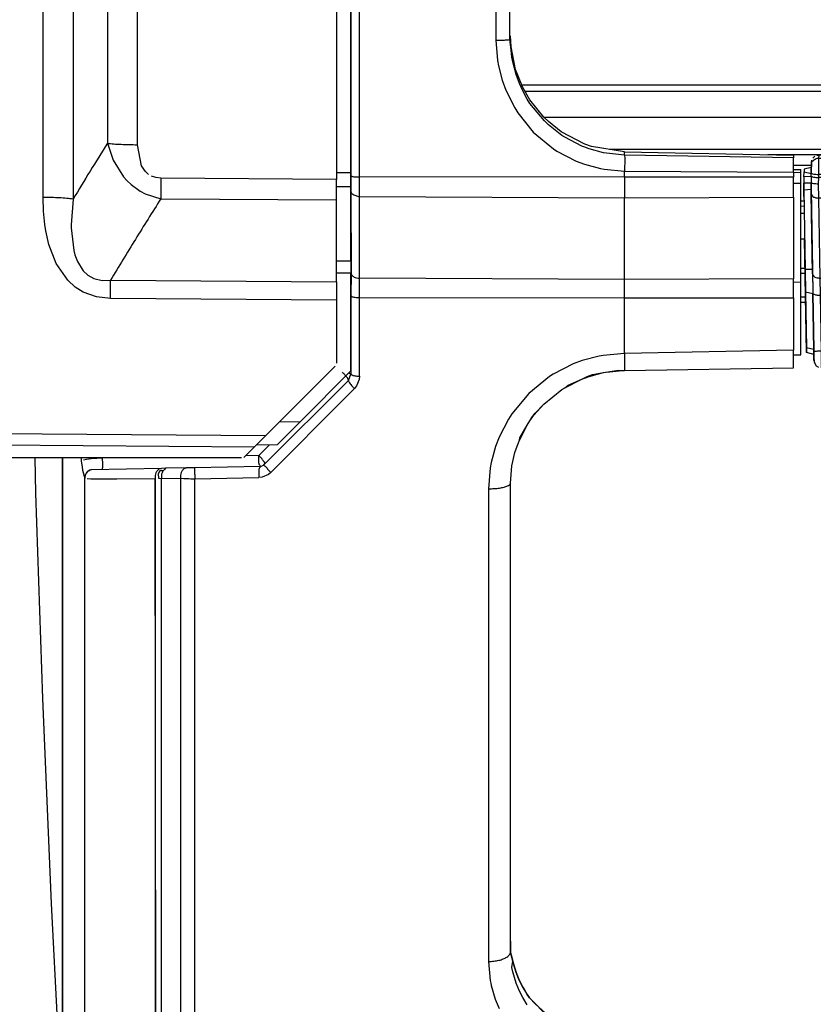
# Model space of a CAD drawing. Header units: millimetres. Extents: x -721 to -161, y -237 to 477.
# Tile 5 of 27: x -669 to -615, y -100 to -32. Entities that reach past the tile are written whole.
import ezdxf

# ---------------------------------------------------------------- set-up
doc = ezdxf.new("R2010")
doc.units = ezdxf.units.MM

# ---------------------------------------------------------------- blocks, each defined once
blk = doc.blocks.new('Rueckteil__36', base_point=(-668.6292724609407, -225.4081346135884))
at = {"color": 1, "linetype": 'Continuous'}
for p, q in [((-645.8938323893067, -42.63022784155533), (-645.8938323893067, -1.308039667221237)), ((-636.4973230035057, -10.72715915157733), (-636.4973230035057, -33.21110835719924)), ((-636.4973230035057, -33.21110835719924), (-636.3894653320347, -34.6068420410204)), ((-635.4543762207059, -33.88380432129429), (-635.5353239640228, -33.16758856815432)), ((-635.3925628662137, -34.37924194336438), (-635.4543762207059, -33.88380432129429)), ((-635.3362731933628, -34.6964721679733), (-635.3925628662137, -34.37924194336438)), ((-636.3894653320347, -34.6068420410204), (-636.3259582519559, -34.96675109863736)), ((-636.3259582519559, -34.96675109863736), (-636.0682678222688, -35.96769714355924)), ((-635.1066741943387, -35.58305358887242), (-635.3362731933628, -34.6964721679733)), ((-634.8831939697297, -36.19259643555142), (-635.1066741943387, -35.58305358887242)), ((-636.0682678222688, -35.96769714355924), (-635.8163452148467, -36.6588745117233)), ((-634.6489257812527, -36.70639038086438), (-634.8831939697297, -36.19259643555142)), ((-635.8163452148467, -36.6588745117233), (-635.2047729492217, -37.87500000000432)), ((-634.3387298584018, -37.26890563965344), (-634.6489257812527, -36.70639038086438)), ((-634.1509552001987, -37.56420898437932), (-634.3387298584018, -37.26890563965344)), ((-635.2047729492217, -37.87500000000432), (-634.9925994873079, -38.2106323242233)), ((-633.1592559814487, -38.77388000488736), (-634.1509552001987, -37.56420898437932)), ((-634.9925994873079, -38.2106323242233), (-633.9200134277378, -39.53569030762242)), ((-632.8788604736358, -39.04122924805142), (-633.1592559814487, -38.77388000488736)), ((-631.9563598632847, -39.76266479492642), (-632.8788604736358, -39.04122924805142)), ((-633.9200134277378, -39.53569030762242), (-632.5237884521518, -40.69812011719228)), ((-631.7527618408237, -39.89463806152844), (-631.9563598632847, -39.76266479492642)), ((-630.5782165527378, -40.50251770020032), (-631.7527618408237, -39.89463806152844)), ((-630.3779907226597, -40.58280944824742), (-630.5782165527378, -40.50251770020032)), ((-630.0753936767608, -40.69247436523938), (-630.3779907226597, -40.58280944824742)), ((-632.5237884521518, -40.69812011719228), (-632.2901306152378, -40.85035705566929)), ((-632.2901306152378, -40.85035705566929), (-630.9731140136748, -41.53540039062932)), ((-629.0839691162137, -40.96052551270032), (-630.0753936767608, -40.69247436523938)), ((-628.8712768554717, -41.00082397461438), (-629.0839691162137, -40.96052551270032)), ((-627.6273972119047, -41.1211866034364), (-628.8712768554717, -41.00082397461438)), ((-627.6273972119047, -41.1211866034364), (-627.6282157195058, -40.90548160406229)), ((-627.6157836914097, -41.35350036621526), (-627.6282157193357, -42.23531817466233)), ((-615.9885964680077, -41.31107562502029), (-627.6273972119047, -41.1211866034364)), ((-627.6273972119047, -41.1211866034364), (-627.6157836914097, -41.35350036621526)), ((-630.9731140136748, -41.53540039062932), (-630.3961944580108, -41.75444030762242)), ((-630.3961944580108, -41.75444030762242), (-629.2925109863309, -42.05397033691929)), ((-627.6282157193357, -42.64985010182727), (-645.8938323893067, -42.63022784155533)), ((-645.8938323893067, -43.97637954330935), (-645.8938323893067, -42.63022784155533)), ((-629.2925109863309, -42.05397033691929), (-629.0324859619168, -42.10316467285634)), ((-629.0324859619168, -42.10316467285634), (-627.6282157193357, -42.23531817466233)), ((-627.6282157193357, -42.23531817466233), (-615.9885964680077, -42.30844509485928)), ((-627.6282157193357, -42.64985010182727), (-627.6282157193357, -42.23531817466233)), ((-615.9885964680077, -42.63734597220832), (-627.6282157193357, -42.64985010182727)), ((-627.6282157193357, -42.64985010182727), (-627.6282157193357, -44.07154179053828)), ((-645.8938323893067, -43.97637954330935), (-627.6282157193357, -44.07154179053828)), ((-645.8938323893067, -49.60514281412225), (-645.8938323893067, -43.97637954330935)), ((-627.6282157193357, -44.07154179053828), (-615.9885964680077, -44.01090040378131)), ((-627.6282157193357, -49.70030506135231), (-627.6282157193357, -44.07154179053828)), ((-627.6282157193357, -49.70030506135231), (-645.8938323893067, -49.60514281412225)), ((-645.8938323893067, -50.93277810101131), (-645.8938323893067, -49.60514281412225)), ((-615.9885964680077, -49.63966367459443), (-627.6282157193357, -49.70030506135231)), ((-627.6282157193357, -50.96095702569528), (-627.6282157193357, -49.70030506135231)), ((-645.8938323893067, -56.34649401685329), (-645.8938323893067, -50.93277810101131)), ((-645.8938323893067, -50.93277810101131), (-627.6282157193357, -50.96095702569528)), ((-627.6282157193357, -50.96095702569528), (-615.9885964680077, -50.94300022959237)), ((-627.6282157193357, -54.78536567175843), (-627.6282157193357, -50.96095702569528)), ((-629.1141204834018, -54.91804504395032), (-629.3851013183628, -54.96774291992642)), ((-627.6282157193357, -54.78536567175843), (-629.1141204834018, -54.91804504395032)), ((-615.9885964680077, -54.56330535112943), (-627.6282157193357, -54.78536567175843)), ((-627.6282157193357, -54.78536567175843), (-627.6282157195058, -55.95237917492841)), ((-631.1625976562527, -55.50317382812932), (-632.5600738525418, -56.21647644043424)), ((-630.5570373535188, -55.2780151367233), (-631.1625976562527, -55.50317382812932)), ((-629.3851013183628, -54.96774291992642), (-630.5570373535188, -55.2780151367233)), ((-632.5600738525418, -56.21647644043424), (-632.8012084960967, -56.37072753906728)), ((-645.9169921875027, -56.58132934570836), (-646.0951385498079, -57.01400756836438)), ((-645.8938323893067, -56.34649401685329), (-645.9169921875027, -56.58132934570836)), ((-632.8012084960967, -56.37072753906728), (-634.2315368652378, -57.53088378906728)), ((-646.9678344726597, -57.92333984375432), (-646.2453042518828, -57.1981432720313)), ((-646.0951385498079, -57.01400756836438), (-646.2453042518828, -57.1981432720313)), ((-634.2315368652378, -57.53088378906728), (-635.4110107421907, -58.94885253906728)), ((-652.0047454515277, -62.97879946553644), (-646.9678344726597, -57.92333984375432)), ((-635.4110107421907, -58.94885253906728), (-635.6386871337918, -59.3016967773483)), ((-635.6386871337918, -59.3016967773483), (-636.2818298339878, -60.55320739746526)), ((-636.2818298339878, -60.55320739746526), (-636.5243072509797, -61.19462585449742)), ((-652.1209716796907, -61.10363769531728), (-652.8375662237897, -61.81730330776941)), ((-636.5243072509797, -61.19462585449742), (-636.8205413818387, -62.2980041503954)), ((-665.0697375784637, -61.9841857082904), (-665.0697377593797, -62.18778351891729)), ((-665.0697377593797, -62.18778351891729), (-665.0194702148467, -62.61610412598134)), ((-664.7106018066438, -62.08720397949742), (-664.9281311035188, -62.12878417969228)), ((-664.3981781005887, -62.0502014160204), (-664.7106018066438, -62.08720397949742)), ((-664.1479644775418, -62.0299682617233), (-664.3981781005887, -62.0502014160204)), ((-663.9993743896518, -62.0206604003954), (-664.1479644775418, -62.0299682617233)), ((-663.6029138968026, -62.00424024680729), (-663.9993743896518, -62.0206604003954)), ((-662.4482600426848, -61.98419003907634), (-663.6029138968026, -62.00424024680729)), ((-652.8375662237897, -61.81730330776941), (-653.7518001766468, -61.83317869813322)), ((-636.8205413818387, -62.2980041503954), (-636.8880310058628, -62.67068481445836)), ((-665.0194702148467, -62.61610412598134), (-664.9934082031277, -62.81806945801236)), ((-664.9934082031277, -62.81806945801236), (-664.8167252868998, -63.39522034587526)), ((-652.0047454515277, -62.97879946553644), (-652.1814575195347, -63.12475585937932)), ((-636.8880310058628, -62.67068481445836), (-637.0016862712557, -64.10297067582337)), ((-664.8167252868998, -145.7405486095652), (-664.8167252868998, -63.39522034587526)), ((-664.6584625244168, -63.40257263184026), (-664.4252471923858, -63.40840148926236)), ((-664.4252471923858, -63.40840148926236), (-663.9362182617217, -63.41427612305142)), ((-663.9362182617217, -63.41427612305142), (-662.6155853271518, -63.41593933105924)), ((-662.6155853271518, -63.41593933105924), (-659.9817590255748, -63.39958184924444)), ((-659.9817590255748, -63.39958184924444), (-659.9817590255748, -151.5207394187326)), ((-659.7424926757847, -63.36309814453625), (-659.5493009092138, -63.40086593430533)), ((-659.5493009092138, -63.40086593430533), (-658.2265111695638, -63.38184252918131)), ((-659.5493009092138, -154.6678998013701), (-659.5493009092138, -63.40086593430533)), ((-658.2265111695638, -63.38184252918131), (-658.0116729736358, -63.39533996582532)), ((-658.2265111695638, -63.38184252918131), (-658.2265111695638, -155.9248625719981)), ((-658.0116729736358, -63.39533996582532), (-657.6632232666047, -63.40704345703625)), ((-657.6632232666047, -63.40704345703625), (-657.5190429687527, -63.40904235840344)), ((-657.5190429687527, -63.40904235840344), (-657.2535880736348, -63.40887981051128)), ((-657.2535880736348, -63.40887981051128), (-652.8323307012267, -63.33138682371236)), ((-657.2535880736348, -156.2696151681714), (-657.2535880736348, -63.40887981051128)), ((-652.6017761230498, -63.30453491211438), (-652.8323307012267, -63.33138682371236)), ((-652.1814575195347, -63.12475585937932), (-652.6017761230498, -63.30453491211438)), ((-637.0016862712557, -64.10297067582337), (-637.0016862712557, -96.65496651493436)), ((-637.0016862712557, -96.65496651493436), (-636.8880310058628, -97.97032165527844)), ((-635.3926086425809, -97.07606506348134), (-635.3389129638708, -96.62887573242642)), ((-635.3360443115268, -97.3602905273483), (-635.3926086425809, -97.07606506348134)), ((-635.1067657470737, -98.14830017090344), (-635.3360443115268, -97.3602905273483)), ((-636.8880310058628, -97.97032165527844), (-636.8548431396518, -98.14807128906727)), ((-636.8548431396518, -98.14807128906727), (-636.8205413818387, -98.31129455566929)), ((-636.8205413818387, -98.31129455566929), (-636.5494384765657, -99.24865722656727)), ((-634.8822784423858, -98.69186401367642), (-635.1067657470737, -98.14830017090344)), ((-634.6489410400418, -99.14530944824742), (-634.8822784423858, -98.69186401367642)), ((-634.6489257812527, -98.42437744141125), (-634.5308718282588, -98.61380839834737)), ((-634.5308718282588, -98.61380839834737), (-634.3386840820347, -98.92219543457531)), ((-634.3386840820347, -98.92219543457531), (-634.1736297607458, -99.15296936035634)), ((-636.5494384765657, -99.24865722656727), (-636.2818450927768, -99.90069580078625)), ((-634.3389282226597, -99.64283752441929), (-634.6489410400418, -99.14530944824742)), ((-634.1736297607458, -99.15296936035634), (-632.8789367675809, -100.4866485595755))]:
    blk.add_line(p, q, dxfattribs=at)
at = {"color": 7, "linetype": 'Continuous'}
for p, q in [((-646.4885964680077, -1.381896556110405), (-646.4885964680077, -42.55637095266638)), ((-635.5353239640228, -33.16758856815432), (-635.4885964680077, -10.79410396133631)), ((-635.4539794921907, -33.66067504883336), (-635.4885964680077, -32.92107153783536)), ((-635.1490783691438, -35.22241210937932), (-635.4539794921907, -33.66067504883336)), ((-634.6511840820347, -36.4779357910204), (-635.1490783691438, -35.22241210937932)), ((-634.1656646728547, -37.31907653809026), (-634.6511840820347, -36.4779357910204)), ((-633.1937255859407, -38.51736450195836), (-634.1656646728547, -37.31907653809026)), ((-632.8786621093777, -38.8197326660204), (-633.1937255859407, -38.51736450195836)), ((-632.0015106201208, -39.51193237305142), (-632.8786621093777, -38.8197326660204)), ((-630.3807525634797, -40.36344909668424), (-632.0015106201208, -39.51193237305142)), ((-629.9174346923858, -40.52673339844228), (-630.3807525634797, -40.36344909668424)), ((-627.6282157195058, -40.90548160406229), (-629.9174346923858, -40.52673339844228)), ((-627.6282157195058, -40.90548160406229), (-615.9885964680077, -41.13084330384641)), ((-615.9885964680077, -41.13084330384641), (-615.9885964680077, -41.31107562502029)), ((-615.9885964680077, -42.30844509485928), (-615.9885964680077, -41.31107562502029)), ((-646.4885964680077, -42.55637095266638), (-646.4885990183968, -42.84073076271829)), ((-615.9885964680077, -42.11509196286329), (-615.4885964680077, -42.12476607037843)), ((-615.9885964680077, -42.30844509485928), (-615.9885964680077, -42.63734597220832)), ((-615.9885964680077, -42.30844509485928), (-615.4885964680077, -42.31609631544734)), ((-615.9885964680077, -44.01090040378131), (-615.9885964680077, -42.63734597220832)), ((-615.4885964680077, -42.31609631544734), (-615.4885964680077, -42.12476607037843)), ((-615.4885964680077, -43.05222414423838), (-615.4885964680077, -42.31609631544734)), ((-646.4886016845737, -43.13800048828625), (-646.4885990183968, -42.84073076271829)), ((-646.4885990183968, -42.84073076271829), (-646.4886016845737, -43.13800048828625)), ((-646.4886016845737, -43.13800048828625), (-646.4885988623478, -43.39779166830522)), ((-646.4886016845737, -43.13800048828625), (-646.4885988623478, -43.39779166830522)), ((-646.4885988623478, -43.39779166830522), (-646.4885964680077, -43.61819514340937)), ((-615.9885964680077, -43.05559748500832), (-615.4885964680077, -43.05222414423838)), ((-615.4885964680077, -49.86295121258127), (-615.4885964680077, -43.05222414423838)), ((-646.4885964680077, -43.61819514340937), (-646.4794811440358, -49.30915876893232)), ((-646.4429274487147, -43.75526689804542), (-646.4885964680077, -43.61819514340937)), ((-615.9885964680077, -44.01090040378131), (-615.9885964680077, -49.63966367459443)), ((-615.4885950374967, -44.62842128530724), (-615.2669310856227, -44.63295762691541)), ((-615.2576187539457, -45.15497360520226), (-615.4885964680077, -45.15178523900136)), ((-615.2262181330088, -46.91510898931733), (-615.4885964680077, -46.92047854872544)), ((-646.4794811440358, -49.30915876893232), (-646.4885964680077, -50.82671449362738)), ((-615.9885964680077, -50.94300022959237), (-615.9885964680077, -49.63966367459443)), ((-615.9885964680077, -49.86649341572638), (-615.4885964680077, -49.86295121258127)), ((-615.4885964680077, -54.8799539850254), (-615.4885964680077, -49.86295121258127)), ((-646.4885964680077, -50.82671449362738), (-646.4885964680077, -56.22060561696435)), ((-615.9885964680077, -50.94300022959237), (-615.9885964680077, -54.56330535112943)), ((-615.9885940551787, -55.76502990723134), (-615.9885964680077, -54.56330535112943)), ((-615.9885964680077, -54.89031647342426), (-615.4885964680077, -54.8799539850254)), ((-646.6643323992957, -56.64486968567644), (-646.4885964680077, -56.22060561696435)), ((-630.2094268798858, -56.38244628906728), (-629.8375854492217, -56.24470520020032)), ((-630.0760803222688, -56.36743164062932), (-629.0743408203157, -56.1041870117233)), ((-629.8375854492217, -56.24470520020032), (-629.0743408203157, -56.1041870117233)), ((-629.0743408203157, -56.1041870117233), (-628.0505676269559, -55.93830871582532)), ((-628.8720855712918, -56.06715393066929), (-627.7840429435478, -55.96675771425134)), ((-628.0505676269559, -55.93830871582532), (-627.6282157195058, -55.95237917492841)), ((-627.7840429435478, -55.96675771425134), (-627.6282157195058, -55.95237917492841)), ((-627.6282157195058, -55.95237917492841), (-615.9885940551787, -55.76502990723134)), ((-646.6643323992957, -56.64486968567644), (-652.5104217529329, -62.4757690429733)), ((-631.7532196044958, -57.14796447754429), (-630.5715179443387, -56.55010986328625)), ((-631.5125579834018, -56.96260070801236), (-630.5715179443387, -56.55010986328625)), ((-630.5715179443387, -56.55010986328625), (-630.0760803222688, -56.36743164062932)), ((-630.5715179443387, -56.55010986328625), (-630.2094268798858, -56.38244628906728)), ((-633.1980743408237, -58.28263854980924), (-631.9512176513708, -57.27351379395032)), ((-633.1980743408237, -58.28263854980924), (-631.9512176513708, -57.27351379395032)), ((-631.9512176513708, -57.27351379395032), (-631.7532196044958, -57.14796447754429)), ((-631.9512176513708, -57.27351379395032), (-631.7532196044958, -57.14796447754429)), ((-631.7532196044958, -57.14796447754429), (-631.5125579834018, -56.96260070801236)), ((-633.8735351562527, -59.04565429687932), (-633.1980743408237, -58.28263854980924)), ((-633.8036041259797, -58.89103698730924), (-633.1980743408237, -58.28263854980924)), ((-634.0385284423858, -59.21691894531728), (-633.8036041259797, -58.89103698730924)), ((-634.3389282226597, -59.71432495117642), (-634.1489410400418, -59.42301940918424)), ((-634.3389282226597, -59.71432495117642), (-634.1489410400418, -59.42301940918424)), ((-634.1489410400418, -59.42301940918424), (-633.8735351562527, -59.04565429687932)), ((-634.1489410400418, -59.42301940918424), (-634.0385284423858, -59.21691894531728)), ((-634.8822784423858, -60.76011657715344), (-634.3389282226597, -59.71432495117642)), ((-634.8409423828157, -60.60536193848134), (-634.3389282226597, -59.71432495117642)), ((-635.1067657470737, -61.35511779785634), (-634.8822784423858, -60.76011657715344)), ((-635.1067657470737, -61.35511779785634), (-634.8822784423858, -60.76011657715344)), ((-634.8822784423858, -60.76011657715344), (-634.8409423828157, -60.60536193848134)), ((-635.3360443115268, -62.21409606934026), (-635.1833648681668, -61.60067749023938)), ((-635.3360443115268, -62.21409606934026), (-635.1833648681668, -61.60067749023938)), ((-635.1833648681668, -61.60067749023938), (-635.1067657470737, -61.35511779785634)), ((-635.1833648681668, -61.60067749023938), (-635.1067657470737, -61.35511779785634)), ((-666.3686370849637, -62.77757263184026), (-666.3783416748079, -61.98419169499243)), ((-666.3783416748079, -61.98419169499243), (-666.3783416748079, -65.38339233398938)), ((-635.3926086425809, -62.5228576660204), (-635.3360443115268, -62.21409606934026)), ((-635.3926086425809, -62.5228576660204), (-635.3360443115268, -62.21409606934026)), ((-666.3679199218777, -90.84844970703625), (-666.3686370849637, -62.77757263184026)), ((-659.5401792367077, -62.6969499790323), (-664.3595127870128, -62.78855636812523)), ((-663.6029138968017, -62.76786527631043), (-664.3595127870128, -62.78855636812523)), ((-659.6534576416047, -62.86962890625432), (-659.7799072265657, -63.0719604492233)), ((-659.6953423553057, -62.73520122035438), (-659.5401792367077, -62.6969499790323)), ((-659.4584498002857, -62.87320950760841), (-659.6534576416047, -62.86962890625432)), ((-659.2650756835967, -62.69215393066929), (-659.5401792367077, -62.6969499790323)), ((-659.2650756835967, -62.69215393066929), (-659.5401792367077, -62.6969499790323)), ((-657.8425774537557, -62.66731822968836), (-659.2650756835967, -62.69215393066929)), ((-657.9801657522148, -62.70615324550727), (-657.8425774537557, -62.66731822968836)), ((-657.2588235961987, -62.65712876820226), (-657.8425774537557, -62.66731822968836)), ((-652.7204895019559, -62.56613159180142), (-657.2588235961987, -62.65712876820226)), ((-652.7204895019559, -62.56613159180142), (-652.5104217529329, -62.4757690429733)), ((-635.4885964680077, -63.71742258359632), (-635.3926086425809, -62.5228576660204)), ((-635.4885964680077, -63.71742258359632), (-635.3926086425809, -62.5228576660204)), ((-659.8588256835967, -154.0440368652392), (-659.9817590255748, -63.39958184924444)), ((-659.7799072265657, -63.0719604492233), (-659.7424926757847, -63.36309814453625)), ((-635.4969184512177, -96.0434417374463), (-635.4885964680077, -63.71742258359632)), ((-666.3783416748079, -65.38339233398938), (-666.3781983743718, -115.0830998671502)), ((-666.3781983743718, -115.0830998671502), (-666.3679199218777, -90.84844970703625)), ((-635.4969184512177, -96.0434417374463), (-635.4885964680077, -95.25747882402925)), ((-635.4885964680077, -95.25747882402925), (-635.4969184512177, -96.0434417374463)), ((-635.3925476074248, -96.35859680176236), (-635.4969184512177, -96.0434417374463)), ((-635.3389129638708, -96.62887573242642), (-635.4969184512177, -96.0434417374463)), ((-635.4969184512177, -96.0434417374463), (-635.3925476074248, -96.35859680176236)), ((-635.3389129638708, -96.62887573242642), (-635.3925476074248, -96.35859680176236)), ((-635.3925476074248, -96.35859680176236), (-635.3389129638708, -96.62887573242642)), ((-635.2840920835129, -96.81763558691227), (-635.3389129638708, -96.62887573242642)), ((-635.3389129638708, -96.62887573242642), (-635.2840920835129, -96.81763558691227)), ((-635.1066284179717, -97.42868041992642), (-635.2840920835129, -96.81763558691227)), ((-635.2840920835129, -96.81763558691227), (-635.1066284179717, -97.42868041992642)), ((-634.8936462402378, -97.94673156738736), (-635.1066284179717, -97.42868041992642)), ((-635.1066284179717, -97.42868041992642), (-634.8936462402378, -97.94673156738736)), ((-634.6489257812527, -98.42437744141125), (-634.8936462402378, -97.94673156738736)), ((-634.8936462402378, -97.94673156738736), (-634.6489257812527, -98.42437744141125)), ((-634.5308718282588, -98.61380839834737), (-634.6489257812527, -98.42437744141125)), ((-634.3386840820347, -98.92219543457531), (-634.5308718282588, -98.61380839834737)), ((-634.1736297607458, -99.15296936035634), (-634.3386840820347, -98.92219543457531)), ((-633.7840270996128, -99.58427429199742), (-634.1736297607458, -99.15296936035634)), ((-632.6073455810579, -100.6477203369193), (-633.7840270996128, -99.58427429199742))]:
    blk.add_line(p, q, dxfattribs=at)
at = {"color": 1, "linetype": 'Continuous'}
for points in [[(-636.4973230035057, -33.21110835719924), (-636.2368086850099, -33.20895400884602), (-635.9936432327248, -33.20233542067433), (-635.8403743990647, -33.19541127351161), (-635.6877919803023, -33.18203739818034), (-635.5543824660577, -33.16939467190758), (-635.5353239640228, -33.16758856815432)], [(-646.4885964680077, -42.55637095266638), (-646.4803705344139, -42.55936640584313), (-646.4227889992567, -42.5803345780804), (-646.3492225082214, -42.60269850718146), (-646.2291018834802, -42.61546425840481), (-646.0912834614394, -42.62568424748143), (-645.8938323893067, -42.63022784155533)], [(-646.4429274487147, -43.75526689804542), (-646.4231491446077, -43.76771721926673), (-646.2847010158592, -43.85486946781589), (-646.0299317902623, -43.95297546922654), (-645.8938323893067, -43.97637954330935)], [(-646.4794811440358, -49.30915876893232), (-646.417991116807, -49.3944787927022), (-646.2762709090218, -49.52034676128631), (-646.0974940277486, -49.58274494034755), (-645.8938323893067, -49.60514281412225)], [(-646.4885964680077, -50.82671449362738), (-646.4803705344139, -50.8310161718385), (-646.4227889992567, -50.86112791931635), (-646.3492225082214, -50.89324407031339), (-646.2291018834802, -50.91157657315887), (-646.0135122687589, -50.92819054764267), (-645.8938323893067, -50.93277810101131)], [(-646.6643323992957, -56.64486968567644), (-646.6680274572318, -56.63450001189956), (-646.6938928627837, -56.56191229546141), (-646.7316898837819, -56.47468522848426), (-646.8189062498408, -56.36184010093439), (-646.9228982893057, -56.23894691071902), (-647.0781250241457, -56.08138340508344)], [(-646.4885964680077, -56.22060561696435), (-646.5105634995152, -56.20829811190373), (-646.6643327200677, -56.1221455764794)], [(-646.4885964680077, -56.22060561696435), (-646.4803705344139, -56.22571133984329), (-646.4227889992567, -56.26145139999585), (-646.3492225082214, -56.29957051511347), (-646.2291018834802, -56.32132962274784), (-646.0912834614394, -56.33874950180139), (-645.8938323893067, -56.34649401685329)], [(-646.6643323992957, -56.64486968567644), (-646.6603282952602, -56.65483712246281), (-646.6322995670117, -56.72460917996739), (-646.5922753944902, -56.80880968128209), (-646.5043031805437, -56.91977622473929), (-646.3999556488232, -57.0411427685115), (-646.2453042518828, -57.1981432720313)], [(-663.6029138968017, -62.76786527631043), (-663.6024662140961, -62.7564929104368), (-663.5993324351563, -62.67688634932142), (-663.5963346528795, -62.57631997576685), (-663.5968389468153, -62.41822892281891), (-663.598414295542, -62.24072146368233), (-663.6029138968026, -62.00424024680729)], [(-652.7204895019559, -62.56613159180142), (-652.7273603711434, -62.55564309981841), (-652.7754564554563, -62.48222365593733), (-652.8236881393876, -62.38787392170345), (-652.8315082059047, -62.23087339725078), (-652.8330790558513, -62.05359539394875), (-652.8375662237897, -61.81730330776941)], [(-652.5104217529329, -62.4757690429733), (-652.4622503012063, -62.41076162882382), (-652.4140788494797, -62.34575421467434), (-652.4811789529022, -62.23688498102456), (-652.6005553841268, -62.06558278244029), (-652.6824580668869, -61.97211488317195), (-652.8375662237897, -61.81730330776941)], [(-664.3595127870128, -62.78855636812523), (-664.4597285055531, -62.8234581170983), (-664.6165969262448, -62.90160193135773), (-664.6916126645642, -62.96747583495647), (-664.7635012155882, -63.08265663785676), (-664.816876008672, -63.28521297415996), (-664.8167252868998, -63.39522034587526)], [(-664.3595127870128, -62.78855636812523), (-664.4502863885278, -62.81625110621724), (-664.5410599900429, -62.84394584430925), (-664.6255178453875, -62.91702675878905), (-664.7635012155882, -63.08265663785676), (-664.816876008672, -63.28521297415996), (-664.8167252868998, -63.39522034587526)], [(-659.6953423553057, -62.73520122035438), (-659.7934377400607, -62.82156098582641), (-659.9307496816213, -62.99888864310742), (-659.9831080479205, -63.19308926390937), (-659.9817590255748, -63.39958184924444)], [(-659.2650756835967, -62.69215393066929), (-659.3677057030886, -62.79804479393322), (-659.5059934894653, -62.99611410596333), (-659.5528146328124, -63.19262564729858), (-659.5493009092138, -63.40086593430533)], [(-657.9801657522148, -62.70615324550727), (-658.0666223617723, -62.79432714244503), (-658.1868882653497, -62.97523496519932), (-658.2309136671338, -63.17280589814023), (-658.2265111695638, -63.38184252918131)], [(-657.2588235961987, -62.65712876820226), (-657.2590061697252, -62.66825758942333), (-657.2602841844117, -62.74615933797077), (-657.2613398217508, -62.84466252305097), (-657.2599657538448, -63.00000140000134), (-657.2561097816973, -63.26624491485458), (-657.2535880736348, -63.40887981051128)], [(-652.7204895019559, -62.56613159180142), (-652.7279890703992, -62.57811796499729), (-652.7804860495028, -62.66202257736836), (-652.8327607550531, -62.76651896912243), (-652.8387044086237, -62.92264779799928), (-652.8348507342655, -63.18879264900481), (-652.8323307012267, -63.33138682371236)], [(-652.5104217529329, -62.4757690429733), (-652.5013298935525, -62.48199783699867), (-652.4376868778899, -62.5255993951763), (-652.3619147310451, -62.58412384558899), (-652.2679189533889, -62.69481288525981), (-652.0999448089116, -62.88157485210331), (-652.0047454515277, -62.97879946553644)], [(-637.0016862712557, -64.10297067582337), (-636.6109147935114, -64.0905633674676), (-636.2461666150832, -64.05244563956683), (-635.9325746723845, -63.9912435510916), (-635.6917455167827, -63.91117444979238), (-635.5665585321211, -63.84282348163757), (-635.4885964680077, -63.71742258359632)], [(-637.0016862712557, -96.65496651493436), (-636.6364694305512, -96.63589390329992), (-636.2924013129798, -96.5769208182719), (-635.9901471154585, -96.48158875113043), (-635.7478597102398, -96.35562376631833), (-635.6124161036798, -96.24680398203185), (-635.4969184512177, -96.0434417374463)]]:
    blk.add_spline(points, degree=3, dxfattribs=at)
blk = doc.blocks.new('Abdeckblech__37', base_point=(-668.2559655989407, -107.2078940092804))
at = {"color": 7, "linetype": 'Continuous'}
for p, q in [((-668.1990509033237, -64.40417480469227), (-668.2559655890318, -61.98419193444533)), ((-667.7335662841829, -78.53833007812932), (-668.1990509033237, -64.40417480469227)), ((-667.1351776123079, -92.66748046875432), (-667.7335662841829, -78.53833007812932)), ((-666.4039001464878, -106.7903747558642), (-667.1351776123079, -92.66748046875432))]:
    blk.add_line(p, q, dxfattribs=at)
blk = doc.blocks.new('Rueckteil-kpl___38', base_point=(-668.6292724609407, -225.4081346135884))
for name, p in [('Rueckteil__36', (-668.6292724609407, -225.4081346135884)), ('Abdeckblech__37', (-668.2559655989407, -107.2078940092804))]:
    blk.add_blockref(name, p)
blk = doc.blocks.new('Griff__39', base_point=(-720.8373107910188, -61.98601126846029))
at = {"color": 1, "linetype": 'Continuous'}
for p, q in [((-667.7004905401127, -44.03847414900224), (-667.7004905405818, 0.0700794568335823)), ((-665.6315274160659, 0.1881957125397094), (-665.6315274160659, -44.15659040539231)), ((-663.2746048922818, -3.657401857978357), (-663.2746048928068, -40.31099283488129)), ((-661.2056417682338, -40.40724679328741), (-661.2056417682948, -3.561147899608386)), ((-663.2746048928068, -40.31099283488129), (-662.8807830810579, -41.46296691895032)), ((-660.9169006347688, -41.86940002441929), (-661.2056417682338, -40.40724679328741)), ((-662.8807830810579, -41.46296691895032), (-662.1622772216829, -42.6139221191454)), ((-660.6520843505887, -42.25831604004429), (-660.9169006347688, -41.86940002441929)), ((-662.1622772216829, -42.6139221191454), (-661.9393157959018, -42.86331176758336)), ((-660.4304962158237, -42.45605468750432), (-660.6520843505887, -42.25831604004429)), ((-659.9239959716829, -42.67581176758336), (-660.2397003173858, -42.56883239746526)), ((-659.5891856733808, -42.71199797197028), (-659.9239959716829, -42.67581176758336)), ((-647.4885964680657, -42.79438574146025), (-659.5891856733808, -42.71199797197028)), ((-646.4885964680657, -42.34103963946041), (-647.4885964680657, -42.34781212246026)), ((-661.9393157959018, -42.86331176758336), (-661.6382293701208, -43.14904785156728)), ((-661.6382293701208, -43.14904785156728), (-661.0047607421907, -43.60429382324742)), ((-647.4885964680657, -43.2970530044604), (-646.4885964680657, -43.29033622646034)), ((-667.6725311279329, -44.9738159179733), (-667.7004905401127, -44.03847414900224)), ((-661.0047607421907, -43.60429382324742), (-660.6605682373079, -43.78662109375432)), ((-660.6605682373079, -43.78662109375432), (-659.5884477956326, -44.13320716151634)), ((-665.6315274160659, -44.15659040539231), (-665.7616577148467, -45.92343139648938)), ((-659.5884477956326, -44.13320716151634), (-647.4885964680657, -44.21428128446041)), ((-667.5817413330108, -45.90121459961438), (-667.6725311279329, -44.9738159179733)), ((-667.5119323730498, -46.3480834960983), (-667.5817413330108, -45.90121459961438)), ((-665.7616577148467, -45.92343139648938), (-665.7607269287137, -46.13481140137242)), ((-667.3030395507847, -47.27336120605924), (-667.5119323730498, -46.3480834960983)), ((-665.7607269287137, -46.13481140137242), (-665.5897369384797, -47.68771362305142)), ((-666.8030395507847, -48.58097839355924), (-667.3030395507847, -47.27336120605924)), ((-665.5897369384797, -47.68771362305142), (-665.5106506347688, -47.98908996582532)), ((-665.5106506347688, -47.98908996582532), (-665.3379516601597, -48.46093750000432)), ((-666.0043182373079, -49.74311828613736), (-666.8030395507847, -48.58097839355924)), ((-665.3379516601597, -48.46093750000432), (-664.9362487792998, -49.10333251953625)), ((-647.4885964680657, -48.40541963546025), (-646.4885964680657, -48.39836363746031)), ((-664.9362487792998, -49.10333251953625), (-664.6219482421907, -49.39694213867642)), ((-664.6219482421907, -49.39694213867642), (-664.2084197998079, -49.62796020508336)), ((-646.4885964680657, -49.25754804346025), (-647.4885964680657, -49.26455392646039)), ((-665.4829711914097, -50.21789550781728), (-666.0043182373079, -49.74311828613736)), ((-664.2084197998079, -49.62796020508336), (-663.6377563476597, -49.75900268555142)), ((-663.6377563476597, -49.75900268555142), (-663.0533683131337, -49.73993809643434)), ((-663.0533683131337, -49.73993809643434), (-647.4885964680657, -49.8508966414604)), ((-665.3107299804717, -50.34104919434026), (-665.4829711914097, -50.21789550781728)), ((-664.9372863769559, -50.56018066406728), (-665.3107299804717, -50.34104919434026)), ((-664.0260009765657, -50.8880920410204), (-664.9372863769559, -50.56018066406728)), ((-663.0533683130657, -51.00015068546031), (-664.0260009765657, -50.8880920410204)), ((-647.4885964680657, -51.10998155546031), (-663.0533683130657, -51.00015068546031)), ((-649.9925866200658, -59.48818749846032), (-651.4321683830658, -59.51355569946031)), ((-652.3778911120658, -60.45927842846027), (-698.9694319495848, -60.12559527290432)), ((-698.9607060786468, -60.88722931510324), (-653.1331916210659, -61.21457893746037))]:
    blk.add_line(p, q, dxfattribs=at)
at = {"color": 7, "linetype": 'Continuous'}
for p, q in [((-647.4885964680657, -1.174008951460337), (-647.4885964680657, -42.79438574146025)), ((-646.4885964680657, -42.34103963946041), (-646.4885964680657, -1.627355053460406)), ((-646.4885964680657, -43.29033622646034), (-646.4885964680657, -42.34103963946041)), ((-647.4885964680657, -44.21428128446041), (-647.4885964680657, -42.79438574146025)), ((-646.4885964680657, -43.61820147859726), (-646.4885964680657, -43.29033622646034)), ((-646.4885964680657, -48.39836363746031), (-646.4885964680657, -43.61820147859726)), ((-647.4885964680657, -49.8508966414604), (-647.4885964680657, -44.21428128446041)), ((-646.4885964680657, -48.39836363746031), (-646.4885964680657, -49.25754804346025)), ((-646.4885964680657, -55.98419734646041), (-646.4885964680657, -49.25754804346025)), ((-647.4885964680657, -49.8508966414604), (-647.4885964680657, -51.10998155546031)), ((-647.4885964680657, -51.10998155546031), (-647.4885964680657, -55.44571971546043)), ((-652.3778911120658, -60.45927842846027), (-647.5764644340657, -55.65785174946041)), ((-649.9925866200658, -59.48818749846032), (-646.4885964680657, -55.98419734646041)), ((-651.5596570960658, -61.05525797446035), (-649.9925866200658, -59.48818749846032)), ((-653.1331916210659, -61.21457893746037), (-652.3778911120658, -60.45927842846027)), ((-653.8590487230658, -61.94043603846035), (-653.1331916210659, -61.21457893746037)), ((-652.9989943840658, -61.0803816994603), (-651.5596570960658, -61.05525797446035)), ((-654.0259637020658, -61.98419734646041), (-696.1389545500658, -61.98419734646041))]:
    blk.add_line(p, q, dxfattribs=at)
at = {"color": 1, "linetype": 'Continuous'}
for points in [[(-663.2746048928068, -40.31099283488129), (-664.4636235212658, -42.22953710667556), (-665.6315274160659, -44.15659040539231)], [(-663.2746048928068, -40.31099283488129), (-662.8308631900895, -40.35108397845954), (-662.3254779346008, -40.38115866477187), (-661.7770195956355, -40.40011173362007), (-661.2056417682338, -40.40724679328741)], [(-659.5891856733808, -42.71199797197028), (-659.5908861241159, -43.45947430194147), (-659.5884477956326, -44.13320716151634)], [(-665.6315274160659, -44.15659040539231), (-666.075269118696, -44.10739330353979), (-666.5806543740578, -44.07048771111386), (-667.1291127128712, -44.04722980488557), (-667.7004905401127, -44.03847414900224)], [(-659.5884477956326, -44.13320716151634), (-661.3451412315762, -46.92674042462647), (-663.0533683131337, -49.73993809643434)], [(-663.0533683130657, -51.00015068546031), (-663.0519403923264, -50.33839143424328), (-663.0533683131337, -49.73993809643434)]]:
    blk.add_spline(points, degree=3, dxfattribs=at)
blk = doc.blocks.new('Dekorleiste_7__42', base_point=(-615.2785964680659, -55.79772949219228))
at = {"color": 7, "linetype": 'Continuous'}
for p, q in [((-614.6619110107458, -41.33740234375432), (-614.5176010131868, -41.19807434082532)), ((-614.3829193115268, -41.13829040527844), (-614.2467009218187, -41.11971409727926)), ((-518.1250456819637, -41.11971409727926), (-614.2467009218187, -41.11971409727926)), ((-614.7603411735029, -41.97428572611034), (-615.2551704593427, -42.09786169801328)), ((-614.7650170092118, -42.2067533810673), (-614.7566037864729, -41.82532903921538)), ((-614.7566037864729, -41.82532903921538), (-614.7463840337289, -41.60212817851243)), ((-614.7463840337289, -41.60212817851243), (-614.7566037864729, -41.82532903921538)), ((-614.7463840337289, -41.60212817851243), (-614.7250976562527, -41.4686584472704)), ((-615.2706205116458, -42.61594739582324), (-615.2785964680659, -43.05830906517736)), ((-615.2706205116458, -42.61594739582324), (-615.2636560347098, -42.2832011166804)), ((-615.2551704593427, -42.09786169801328), (-615.2636560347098, -42.2832011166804)), ((-614.7720752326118, -42.59436029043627), (-614.7682701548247, -42.38307193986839)), ((-614.7682701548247, -42.38307193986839), (-614.7650170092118, -42.2067533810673)), ((-615.2785964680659, -43.05830906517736), (-615.2785964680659, -43.5352639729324)), ((-615.2785964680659, -43.5352639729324), (-615.2785964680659, -43.05830906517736)), ((-614.7785964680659, -43.05830906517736), (-615.2785964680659, -43.05830906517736)), ((-614.7785964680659, -43.05830906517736), (-614.7714399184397, -43.48960865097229)), ((-615.2785964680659, -43.5352639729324), (-615.1831065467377, -49.0015738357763)), ((-615.2785964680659, -43.97903752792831), (-615.2785964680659, -43.5352639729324)), ((-614.7714399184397, -43.48960865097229), (-614.6831065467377, -49.0015738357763)), ((-615.0834732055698, -54.71711730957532), (-615.2262175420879, -46.91510314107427)), ((-615.1831065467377, -49.0015738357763), (-615.1567128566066, -50.55791399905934)), ((-614.6831065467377, -49.0015738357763), (-614.6530628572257, -50.67106981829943)), ((-615.1567128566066, -50.55791399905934), (-615.0885846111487, -54.40173586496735)), ((-614.6530628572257, -50.67106981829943), (-614.5849347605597, -54.51489168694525)), ((-615.0885846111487, -54.40173586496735), (-615.0834732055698, -54.71711730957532)), ((-614.5792232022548, -54.84564620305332), (-615.0834732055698, -54.71711730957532)), ((-614.5849347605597, -54.51489168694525), (-614.5792232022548, -54.84564620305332)), ((-614.5792232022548, -54.84564620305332), (-614.5795847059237, -55.13450855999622)), ((-614.5795847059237, -55.13450855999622), (-614.5745490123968, -55.28512759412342)), ((-614.5745490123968, -55.28512759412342), (-614.5479666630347, -55.43417380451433)), ((-614.5479666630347, -55.43417380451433), (-614.4238891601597, -55.62847900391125)), ((-614.4238891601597, -55.62847900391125), (-614.2556762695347, -55.73492431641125)), ((-614.0732955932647, -55.77229309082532), (-519.9434775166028, -55.79772949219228))]:
    blk.add_line(p, q, dxfattribs=at)
at = {"color": 1, "linetype": 'Continuous'}
for p, q in [((-614.2566902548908, -41.33789814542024), (-614.2683512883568, -42.45299800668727)), ((-614.2467009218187, -41.11971409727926), (-614.2566902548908, -41.33789814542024)), ((-614.2566902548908, -41.33789814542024), (-518.1876060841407, -41.33789814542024)), ((-614.7720752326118, -42.59436029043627), (-615.2706205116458, -42.61594739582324)), ((-615.2636560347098, -42.2832011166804), (-614.7682701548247, -42.38307193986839)), ((-614.2721563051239, -42.66491369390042), (-614.2785093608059, -43.09382049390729)), ((-614.2683512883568, -42.45299800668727), (-614.2721563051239, -42.66491369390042)), ((-518.5681195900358, -42.66491369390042), (-614.2721563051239, -42.66491369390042)), ((-518.5073554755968, -42.45299800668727), (-614.2683512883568, -42.45299800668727)), ((-614.2785093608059, -43.09382049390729), (-614.2645779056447, -44.08660538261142)), ((-614.7714399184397, -43.48960865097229), (-615.2785964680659, -43.5352639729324)), ((-614.6761573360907, -49.30927217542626), (-614.7644907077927, -43.79730699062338)), ((-614.2645779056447, -44.08660538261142), (-614.1762445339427, -49.5985705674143)), ((-518.9757875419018, -44.08660538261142), (-614.2645779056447, -44.08660538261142)), ((-614.6831065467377, -49.0015738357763), (-615.1831065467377, -49.0015738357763)), ((-614.1762445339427, -49.5985705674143), (-614.1531500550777, -50.76582568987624)), ((-614.1762445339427, -49.5985705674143), (-537.8385997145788, -49.5985705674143)), ((-614.6530628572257, -50.67106981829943), (-615.1567128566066, -50.55791399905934)), ((-614.5849347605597, -54.51489168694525), (-614.6530628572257, -50.67106981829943)), ((-614.1531500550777, -50.76582568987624), (-614.0850218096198, -54.60964755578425)), ((-537.8386004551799, -50.76582568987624), (-614.1531500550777, -50.76582568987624)), ((-614.5849347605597, -54.51489168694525), (-615.0885846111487, -54.40173586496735)), ((-614.0850218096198, -54.60964755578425), (-614.0747985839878, -55.55578613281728)), ((-614.0850218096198, -54.60964755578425), (-519.9434747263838, -54.60964755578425)), ((-614.0747985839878, -55.55578613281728), (-614.0732955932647, -55.77229309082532))]:
    blk.add_line(p, q, dxfattribs=at)
for points in [[(-614.2566902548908, -41.33789814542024), (-614.377472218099, -41.36854945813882), (-614.6045955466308, -41.48616965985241), (-614.7286604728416, -41.58763336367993), (-614.7463840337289, -41.60212817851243)], [(-614.7720752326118, -42.59436029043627), (-614.6757853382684, -42.62074591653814), (-614.5224401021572, -42.65220602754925), (-614.3687705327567, -42.66109710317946), (-614.2721563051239, -42.66491369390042)], [(-614.7682701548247, -42.38307193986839), (-614.6719802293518, -42.40920560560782), (-614.5186349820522, -42.44037267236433), (-614.3649654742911, -42.44920204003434), (-614.2683512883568, -42.45299800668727)], [(-614.7785964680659, -43.05830906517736), (-614.6812966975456, -43.06292772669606), (-614.5272177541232, -43.0762060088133), (-614.4393500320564, -43.08706744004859), (-614.2785093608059, -43.09382049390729)], [(-614.7644907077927, -43.79730699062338), (-614.7721561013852, -43.38931806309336), (-614.7785964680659, -43.05830906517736)], [(-614.7644907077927, -43.79730699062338), (-614.7574039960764, -43.80925133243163), (-614.7077970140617, -43.89286172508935), (-614.6448125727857, -43.98187303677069), (-614.5440836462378, -44.03162381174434), (-614.3641983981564, -44.07531735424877), (-614.2645779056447, -44.08660538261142)], [(-614.6761573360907, -49.30927217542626), (-614.6654565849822, -49.95694025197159), (-614.6530628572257, -50.67106981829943)], [(-614.6761573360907, -49.30927217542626), (-614.6690706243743, -49.32121651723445), (-614.6194636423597, -49.40482690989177), (-614.5564792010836, -49.49383822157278), (-614.4557502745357, -49.54358899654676), (-614.2758650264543, -49.58728253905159), (-614.1762445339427, -49.5985705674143)], [(-614.6530628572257, -50.67106981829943), (-614.5559952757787, -50.71074430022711), (-614.4021088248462, -50.75624024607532), (-614.3141701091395, -50.76325989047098), (-614.1531500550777, -50.76582568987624)], [(-614.5849347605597, -54.51489168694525), (-614.5847445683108, -54.52562208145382), (-614.5834132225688, -54.60073484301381), (-614.4865357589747, -54.62967892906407), (-614.3339805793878, -54.60006211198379), (-614.1810917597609, -54.60776556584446), (-614.0850218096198, -54.60964755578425)], [(-614.5745490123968, -55.28512759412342), (-614.5748637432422, -55.27571390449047), (-614.5770668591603, -55.20981807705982), (-614.579247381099, -55.12586835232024), (-614.5794039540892, -54.99007738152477), (-614.5809604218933, -54.76270520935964), (-614.5849347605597, -54.51489168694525)]]:
    blk.add_spline(points, degree=3, dxfattribs=at)
at = {"color": 7, "linetype": 'Continuous'}
for points in [[(-614.7566037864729, -41.82532903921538), (-614.7568373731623, -41.83463883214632), (-614.7584724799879, -41.89980738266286), (-614.7603998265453, -41.97950516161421), (-614.7626790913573, -42.09051955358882), (-614.7663513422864, -42.28038343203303), (-614.7682701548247, -42.38307193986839)], [(-614.7720752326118, -42.59436029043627), (-614.7756347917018, -42.80625351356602), (-614.7785964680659, -43.05830906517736)], [(-614.5745490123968, -55.28512759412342), (-614.5712262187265, -55.30375837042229), (-614.5479666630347, -55.43417380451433)]]:
    blk.add_spline(points, degree=3, dxfattribs=at)
blk = doc.blocks.new('Seitenteil_rechts__46', base_point=(-634.7323044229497, -221.9841973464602))
at = {"color": 1, "linetype": 'Continuous'}
for p, q in [((-537.8385960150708, -36.30237916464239), (-634.7208075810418, -36.30237916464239)), ((-537.8385960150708, -38.53271208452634), (-633.1777294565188, -38.53271208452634)), ((-615.2730160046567, -44.29087921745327), (-615.4885875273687, -44.29087921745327)), ((-615.1902203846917, -48.93263483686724), (-615.4885875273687, -48.93263483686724)), ((-615.1841392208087, -49.27276981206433), (-615.4885875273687, -49.27276981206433)), ((-615.1550643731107, -50.90341763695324), (-615.4885875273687, -50.90341763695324)), ((-615.1483636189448, -51.27820773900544), (-615.4885875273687, -51.27820773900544))]:
    blk.add_line(p, q, dxfattribs=at)
at = {"color": 7, "linetype": 'Continuous'}
for p, q in [((-537.8385960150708, -36.73419734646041), (-634.5032625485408, -36.73419734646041)), ((-537.8385960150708, -40.73419734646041), (-628.6635323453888, -40.73419734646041)), ((-537.8385960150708, -41.09671728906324), (-617.7517213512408, -41.09671728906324)), ((-614.7567137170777, -41.82937289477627), (-615.9885968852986, -41.82937289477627)), ((-615.2730160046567, -44.29087921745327), (-615.4885875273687, -44.29087921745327)), ((-615.1550643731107, -50.90341763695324), (-615.4885875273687, -50.90341763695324))]:
    blk.add_line(p, q, dxfattribs=at)
blk = doc.blocks.new('Seitenteil-rechts-kpl___47', base_point=(-634.7323044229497, -221.9841973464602))
blk.add_blockref('Seitenteil_rechts__46', (-634.7323044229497, -221.9841973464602))
blk = doc.blocks.new('Gehaeuse_kpl__85', base_point=(-635.4886016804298, -225.9579162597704))
for name, p in [('Seitenteil-rechts-kpl___47', (-634.7323044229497, -221.9841973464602)), ('Dekorleiste_7__42', (-615.2785964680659, -55.79772949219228))]:
    blk.add_blockref(name, p)
blk = doc.blocks.new('L10-für-dxf-Internet__87', base_point=(-720.8373107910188, -236.9841973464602))
for name, p in [('Gehaeuse_kpl__85', (-635.4886016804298, -225.9579162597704)), ('Rueckteil-kpl___38', (-668.6292724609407, -225.4081346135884)), ('Griff__39', (-720.8373107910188, -61.98601126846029))]:
    blk.add_blockref(name, p)
blk = doc.blocks.new('SA_LinksA', base_point=(-491.0000000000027, 103.9999999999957))
blk.add_blockref('L10-für-dxf-Internet__87', (-720.8373107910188, -236.9841973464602))

msp = doc.modelspace()

# ---------------------------------------------------------------- block references
msp.add_blockref('SA_LinksA', (-491.0000000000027, 103.9999999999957))

doc.saveas('drawing.dxf')
